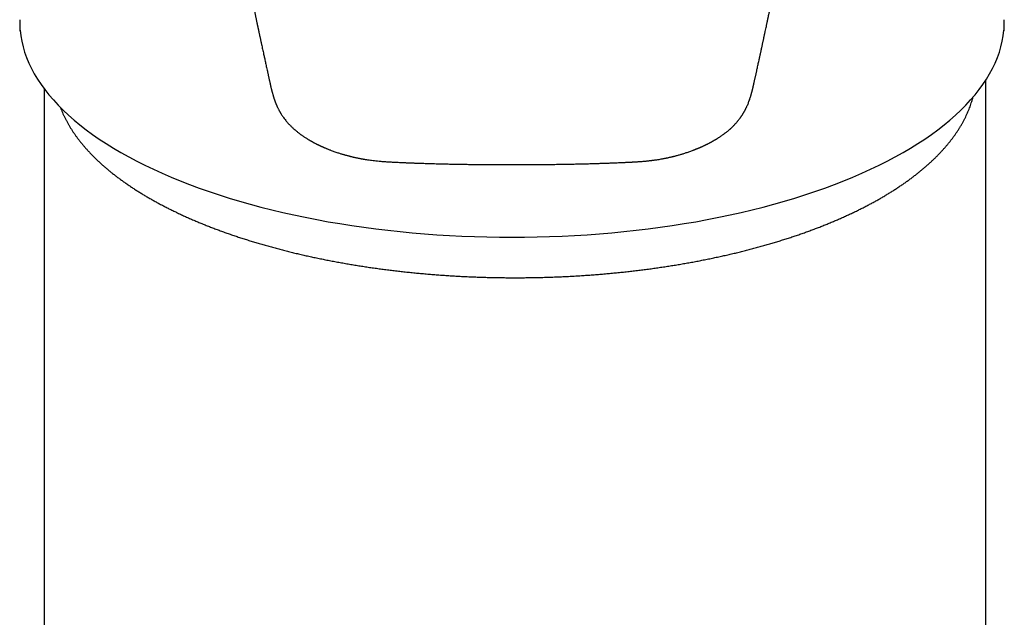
# Model space of a CAD drawing. Header units: millimetres. Extents: x 8 to 826, y 12 to 764.
# Tile 12 of 16: x 392 to 440, y 521 to 551. Entities that reach past the tile are written whole.
import ezdxf

# ---------------------------------------------------------------- set-up
doc = ezdxf.new("R2010")
doc.units = ezdxf.units.MM

msp = doc.modelspace()

# ---------------------------------------------------------------- linework, layer by layer
at = {"color": 7, "linetype": 'Continuous', "lineweight": 30}
for p, q in [((391.637, 550.752), (391.637, 550.743)), ((440.252, 550.752), (440.252, 550.743)), ((439.345, 497.224), (439.345, 547.464)), ((392.845, 547.346), (392.845, 463.262)), ((415.945, 543.599), (415.945, 543.599))]:
    msp.add_line(p, q, dxfattribs=at)
at = {"color": 7, "linetype": 'Continuous', "lineweight": 30, "flags": 128}
for points in [[(391.652, 550.23), (391.651, 550.19), (391.653, 550.167)], [(391.652, 550.23), (391.685, 549.959), (391.734, 549.688), (391.799, 549.418), (391.88, 549.148), (391.976, 548.88), (392.088, 548.613), (392.216, 548.347), (392.358, 548.083), (392.516, 547.82), (392.69, 547.559), (392.878, 547.3), (393.082, 547.044), (393.3, 546.789), (393.533, 546.537), (393.78, 546.288), (394.042, 546.042), (394.319, 545.799), (394.609, 545.559), (394.913, 545.322), (395.231, 545.089), (395.562, 544.859), (395.906, 544.633), (396.264, 544.411), (396.634, 544.194), (397.017, 543.98), (397.412, 543.771), (397.819, 543.566), (398.238, 543.365), (398.669, 543.17), (399.111, 542.979), (399.563, 542.794), (400.027, 542.613), (400.5, 542.438), (400.984, 542.268), (401.477, 542.104), (401.98, 541.945), (402.492, 541.792), (403.012, 541.644), (403.541, 541.503), (404.079, 541.367), (404.623, 541.237), (405.175, 541.114), (405.735, 540.997), (406.3, 540.886), (406.872, 540.781), (407.45, 540.683), (408.034, 540.591), (408.622, 540.506), (409.216, 540.428), (409.813, 540.356), (410.415, 540.291), (411.02, 540.232), (411.629, 540.181), (412.24, 540.136), (412.854, 540.098), (413.47, 540.067), (414.087, 540.043), (414.705, 540.025), (415.325, 540.015), (415.945, 540.012), (416.564, 540.015), (417.184, 540.025), (417.802, 540.043), (418.419, 540.067), (419.035, 540.098), (419.649, 540.136), (420.26, 540.181), (420.869, 540.232), (421.474, 540.291), (422.076, 540.356), (422.673, 540.428), (423.267, 540.506), (423.855, 540.591), (424.439, 540.683), (425.017, 540.781), (425.589, 540.886), (426.155, 540.997), (426.714, 541.114), (427.266, 541.237), (427.811, 541.367), (428.348, 541.503), (428.877, 541.644), (429.397, 541.792), (429.909, 541.945), (430.412, 542.104), (430.905, 542.268), (431.389, 542.438), (431.863, 542.613), (432.326, 542.794), (432.778, 542.979), (433.22, 543.17), (433.651, 543.365), (434.07, 543.566), (434.477, 543.771), (434.872, 543.98), (435.255, 544.194), (435.625, 544.411), (435.983, 544.633), (436.327, 544.859), (436.658, 545.089), (436.976, 545.322), (437.28, 545.559), (437.57, 545.799), (437.847, 546.042), (438.109, 546.288), (438.356, 546.537), (438.589, 546.789), (438.808, 547.044), (439.011, 547.3), (439.199, 547.559), (439.373, 547.82), (439.531, 548.083), (439.674, 548.347), (439.801, 548.613), (439.913, 548.88), (440.009, 549.148), (440.09, 549.418), (440.155, 549.688), (440.204, 549.959), (440.237, 550.23)]]:
    msp.add_lwpolyline(points, dxfattribs=at)
at = {"color": 7, "linetype": 'Continuous', "lineweight": 30}
for points, knots in [([(400.265, 568.596), (400.268, 568.578), (400.272, 568.544), (400.278, 568.495), (400.284, 568.451), (400.289, 568.412), (400.294, 568.379), (400.297, 568.351), (400.3, 568.33), (400.302, 568.315), (400.303, 568.306), (400.304, 568.298), (400.305, 568.291), (400.306, 568.284), (400.307, 568.275), (400.309, 568.26), (400.312, 568.24), (400.315, 568.211), (400.321, 568.169), (400.328, 568.116), (400.336, 568.055), (400.344, 567.996), (400.351, 567.938), (400.359, 567.881), (400.366, 567.824), (400.374, 567.766), (400.38, 567.719), (400.385, 567.683), (400.388, 567.659), (400.391, 567.639), (400.393, 567.623), (400.395, 567.607), (400.398, 567.59), (400.4, 567.569), (400.404, 567.545), (400.407, 567.517), (400.412, 567.486), (400.416, 567.451), (400.421, 567.414), (400.428, 567.362), (400.437, 567.297), (400.448, 567.217), (400.459, 567.133), (400.471, 567.045), (400.481, 566.971), (400.489, 566.913), (400.495, 566.875), (400.499, 566.841), (400.503, 566.811), (400.507, 566.786), (400.51, 566.764), (400.513, 566.742), (400.516, 566.719), (400.52, 566.694), (400.524, 566.663), (400.529, 566.624), (400.536, 566.577), (400.543, 566.526), (400.551, 566.473), (400.568, 566.347), (400.596, 566.148), (400.635, 565.876), (400.675, 565.603), (400.715, 565.328), (400.756, 565.051), (400.797, 564.771), (400.84, 564.49), (400.883, 564.207), (400.927, 563.923), (400.971, 563.64), (401.015, 563.36), (401.058, 563.083), (401.099, 562.826), (401.128, 562.646), (401.145, 562.542), (401.152, 562.498), (401.159, 562.456), (401.166, 562.415), (401.172, 562.376), (401.178, 562.339), (401.183, 562.306), (401.188, 562.278), (401.192, 562.254), (401.195, 562.234), (401.198, 562.218), (401.199, 562.207), (401.201, 562.199), (401.202, 562.19), (401.204, 562.178), (401.206, 562.163), (401.209, 562.145), (401.213, 562.123), (401.217, 562.096), (401.222, 562.067), (401.227, 562.037), (401.232, 562.006), (401.237, 561.974), (401.243, 561.942), (401.251, 561.889), (401.264, 561.813), (401.28, 561.713), (401.298, 561.609), (401.315, 561.501), (401.346, 561.314), (401.391, 561.048), (401.449, 560.702), (401.497, 560.42), (401.534, 560.202), (401.56, 560.05), (401.586, 559.898), (401.612, 559.748), (401.638, 559.601), (401.662, 559.458), (401.686, 559.324), (401.708, 559.197), (401.728, 559.078), (401.749, 558.963), (401.768, 558.852), (401.787, 558.745), (401.805, 558.639), (401.824, 558.534), (401.843, 558.428), (401.862, 558.321), (401.877, 558.236), (401.888, 558.172), (401.896, 558.129), (401.903, 558.087), (401.911, 558.044), (401.919, 558.001), (401.926, 557.959), (401.934, 557.917), (401.94, 557.881), (401.946, 557.851), (401.95, 557.826), (401.954, 557.804), (401.958, 557.783), (401.961, 557.764), (401.965, 557.745), (401.968, 557.724), (401.973, 557.698), (401.979, 557.667), (401.985, 557.632), (401.992, 557.591), (402, 557.546), (402.01, 557.495), (402.019, 557.441), (402.029, 557.385), (402.04, 557.326), (402.051, 557.263), (402.063, 557.199), (402.074, 557.137), (402.085, 557.077), (402.096, 557.019), (402.105, 556.966), (402.114, 556.918), (402.122, 556.873), (402.13, 556.832), (402.137, 556.792), (402.147, 556.741), (402.158, 556.678), (402.169, 556.618), (402.177, 556.572), (402.183, 556.542), (402.188, 556.513), (402.193, 556.487), (402.197, 556.466), (402.2, 556.45), (402.203, 556.436), (402.205, 556.422), (402.208, 556.406), (402.212, 556.386), (402.216, 556.363), (402.221, 556.337), (402.226, 556.308), (402.232, 556.275), (402.241, 556.227), (402.252, 556.167), (402.265, 556.096), (402.278, 556.029), (402.289, 555.97), (402.298, 555.918), (402.308, 555.869), (402.317, 555.817), (402.327, 555.763), (402.338, 555.704), (402.35, 555.643), (402.36, 555.587), (402.37, 555.537), (402.377, 555.495), (402.385, 555.454), (402.392, 555.417), (402.398, 555.384), (402.404, 555.356), (402.408, 555.332), (402.412, 555.313), (402.414, 555.298), (402.417, 555.287), (402.419, 555.277), (402.421, 555.265), (402.424, 555.249), (402.427, 555.23), (402.432, 555.206), (402.437, 555.177), (402.444, 555.142), (402.451, 555.104), (402.462, 555.047), (402.475, 554.975), (402.492, 554.889), (402.507, 554.808), (402.522, 554.73), (402.536, 554.655), (402.551, 554.58), (402.562, 554.521), (402.57, 554.478), (402.575, 554.453), (402.58, 554.43), (402.583, 554.41), (402.587, 554.393), (402.589, 554.38), (402.591, 554.369), (402.593, 554.359), (402.595, 554.347), (402.599, 554.33), (402.603, 554.309), (402.608, 554.284), (402.613, 554.255), (402.619, 554.223), (402.626, 554.187), (402.645, 554.092), (402.666, 553.979), (402.691, 553.852), (402.708, 553.767), (402.724, 553.683), (402.739, 553.607), (402.752, 553.539), (402.763, 553.481), (402.774, 553.427), (402.783, 553.379), (402.792, 553.336), (402.799, 553.297), (402.807, 553.258), (402.815, 553.218), (402.824, 553.175), (402.833, 553.129), (402.842, 553.08), (402.857, 553.006), (402.876, 552.908), (402.895, 552.814), (402.909, 552.747), (402.916, 552.708), (402.924, 552.672), (402.93, 552.638), (402.937, 552.604), (402.943, 552.572), (402.95, 552.542), (402.955, 552.513), (402.962, 552.48), (402.97, 552.439), (402.979, 552.394), (402.988, 552.352), (402.996, 552.313), (403.004, 552.271), (403.013, 552.226), (403.023, 552.176), (403.032, 552.131), (403.041, 552.09), (403.048, 552.056), (403.055, 552.019), (403.063, 551.982), (403.071, 551.943), (403.079, 551.902), (403.087, 551.862), (403.095, 551.824), (403.102, 551.789), (403.108, 551.759), (403.113, 551.734), (403.118, 551.713), (403.121, 551.695), (403.125, 551.678), (403.129, 551.659), (403.133, 551.637), (403.139, 551.609), (403.146, 551.575), (403.154, 551.538), (403.162, 551.498), (403.18, 551.412), (403.206, 551.286), (403.24, 551.12), (403.267, 550.991), (403.287, 550.897), (403.299, 550.836), (403.312, 550.775), (403.324, 550.717), (403.336, 550.662), (403.346, 550.611), (403.356, 550.563), (403.365, 550.52), (403.373, 550.482), (403.38, 550.453), (403.384, 550.431), (403.388, 550.415), (403.391, 550.399), (403.395, 550.381), (403.4, 550.358), (403.405, 550.33), (403.413, 550.297), (403.42, 550.26), (403.429, 550.222), (403.437, 550.18), (403.447, 550.137), (403.456, 550.093), (403.466, 550.044), (403.478, 549.99), (403.491, 549.93), (403.504, 549.867), (403.518, 549.802), (403.532, 549.735), (403.547, 549.668), (403.561, 549.6), (403.58, 549.516), (403.601, 549.414), (403.627, 549.295), (403.653, 549.176), (403.677, 549.064), (403.7, 548.959), (403.721, 548.862), (403.743, 548.762), (403.766, 548.658), (403.789, 548.551), (403.814, 548.44), (403.839, 548.325), (403.862, 548.221), (403.881, 548.132), (403.897, 548.061), (403.912, 547.993), (403.926, 547.929), (403.939, 547.871), (403.951, 547.819), (403.961, 547.773), (403.971, 547.73), (403.978, 547.697), (403.983, 547.675), (403.986, 547.66), (403.989, 547.645), (403.993, 547.63), (403.997, 547.613), (404.001, 547.591), (404.005, 547.572), (404.009, 547.554), (404.013, 547.538), (404.016, 547.52), (404.02, 547.501), (404.025, 547.48), (404.03, 547.456), (404.037, 547.429), (404.044, 547.396), (404.053, 547.36), (404.062, 547.325), (404.07, 547.294), (404.077, 547.267), (404.084, 547.243), (404.089, 547.226), (404.09, 547.22), (404.091, 547.22)], [0, 0, 0, 0, 0.0023228, 0.0044838, 0.0064039, 0.008083, 0.0095212, 0.0107185, 0.0116748, 0.0122356, 0.01266, 0.0129485, 0.0132179, 0.0135544, 0.0139579, 0.0144285, 0.0154655, 0.0167279, 0.0182158, 0.021065, 0.0237873, 0.0263808, 0.0290166, 0.0315371, 0.0340753, 0.0366453, 0.0392453, 0.0404526, 0.0415031, 0.0423968, 0.0431338, 0.0437244, 0.0445343, 0.0454684, 0.0465269, 0.0477989, 0.0492136, 0.050771, 0.0524709, 0.0542991, 0.0577251, 0.0613421, 0.0651497, 0.0691479, 0.0733364, 0.0752748, 0.0770193, 0.0785664, 0.079916, 0.0810683, 0.0820233, 0.082982, 0.0840253, 0.0851731, 0.0864253, 0.0883953, 0.0905781, 0.0929706, 0.0954393, 0.0979138, 0.1105552, 0.1233416, 0.1362695, 0.1493328, 0.1626509, 0.1760891, 0.1896453, 0.2033174, 0.217103, 0.230962, 0.2446531, 0.2581413, 0.2714343, 0.2824547, 0.2846042, 0.2867488, 0.2888523, 0.2908017, 0.2928197, 0.2946281, 0.2962268, 0.2976159, 0.2988144, 0.2997957, 0.3005599, 0.301107, 0.3014057, 0.3018396, 0.3024149, 0.3031317, 0.3039901, 0.3051151, 0.3064165, 0.3078761, 0.3093797, 0.310907, 0.312458, 0.3140327, 0.3156313, 0.3203295, 0.3252223, 0.3303101, 0.3355935, 0.3410732, 0.3577543, 0.3745653, 0.3915198, 0.3988334, 0.4061771, 0.413552, 0.4208478, 0.4279225, 0.4347747, 0.4414037, 0.4472833, 0.452973, 0.4584714, 0.4637772, 0.4688891, 0.4738058, 0.4788536, 0.4838622, 0.4889016, 0.4939714, 0.4959712, 0.4979756, 0.4999845, 0.5019979, 0.5040157, 0.5060379, 0.5080321, 0.5098677, 0.5111258, 0.5122877, 0.5133533, 0.5143225, 0.5151954, 0.5160176, 0.5169899, 0.5181933, 0.5196281, 0.5212942, 0.5231918, 0.525321, 0.5276818, 0.530274, 0.5329206, 0.5354664, 0.5386475, 0.5416554, 0.5444899, 0.5473685, 0.5500428, 0.552513, 0.5547789, 0.5568406, 0.5587093, 0.5605551, 0.5624355, 0.565829, 0.5693294, 0.5707337, 0.5721545, 0.5735645, 0.5748082, 0.5757136, 0.5764815, 0.5771119, 0.5776802, 0.578417, 0.5793382, 0.5803756, 0.5815768, 0.5829417, 0.5844702, 0.5860946, 0.5895813, 0.5928644, 0.5959443, 0.5988213, 0.6010144, 0.6032329, 0.6056069, 0.6081362, 0.6108204, 0.6136589, 0.6166513, 0.618571, 0.6205486, 0.6224643, 0.6241779, 0.6256897, 0.6269782, 0.6280725, 0.628973, 0.6296797, 0.6301275, 0.6305302, 0.6310846, 0.6317968, 0.6326666, 0.6336939, 0.6351065, 0.6367371, 0.6385446, 0.6403431, 0.6444958, 0.6484669, 0.6522572, 0.6557123, 0.6591333, 0.6625732, 0.6660317, 0.6672535, 0.6684548, 0.6695222, 0.6704402, 0.671209, 0.6718191, 0.6722858, 0.6726911, 0.6731935, 0.6739965, 0.6749694, 0.6761119, 0.6774235, 0.6789039, 0.6805525, 0.6823351, 0.6921075, 0.6960172, 0.6998992, 0.7037533, 0.7075652, 0.7103994, 0.7130504, 0.7155194, 0.7178074, 0.7196982, 0.7214461, 0.7231593, 0.7250095, 0.7269983, 0.7291247, 0.731388, 0.7337648, 0.7392435, 0.7449174, 0.7467401, 0.7485505, 0.7502401, 0.7518003, 0.7532317, 0.7548406, 0.7562502, 0.7574846, 0.7587498, 0.7608972, 0.7632382, 0.7649584, 0.7667689, 0.7686812, 0.770775, 0.7730641, 0.7755472, 0.7771008, 0.7787209, 0.7804074, 0.7821598, 0.7839779, 0.7858616, 0.7877998, 0.7896013, 0.7911968, 0.7925871, 0.7937728, 0.7947544, 0.7955325, 0.7962799, 0.7971384, 0.7981078, 0.7994839, 0.8010353, 0.8027618, 0.8046638, 0.8067383, 0.814687, 0.8224052, 0.8299078, 0.8327987, 0.8356584, 0.8384875, 0.8412581, 0.8438337, 0.8461948, 0.8484794, 0.8505142, 0.8522969, 0.8538253, 0.854655, 0.8553831, 0.8560333, 0.8568585, 0.8579272, 0.8592407, 0.8608009, 0.8626068, 0.8644595, 0.8662398, 0.8684606, 0.8705545, 0.87252, 0.8753095, 0.8781554, 0.8811159, 0.8841938, 0.8873916, 0.8906247, 0.8938226, 0.8969846, 0.902709, 0.9083345, 0.9140147, 0.9197758, 0.9243615, 0.9290035, 0.9337788, 0.9387295, 0.9438626, 0.9491852, 0.9547051, 0.9604304, 0.9640414, 0.9674681, 0.9707012, 0.973735, 0.976563, 0.9789373, 0.9811348, 0.9831564, 0.9850743, 0.9859107, 0.9867319, 0.987538, 0.9883737, 0.9893846, 0.9905834, 0.9919715, 0.9926716, 0.9933073, 0.9938837, 0.9944082, 0.9948908, 0.9953534, 0.9958532, 0.9964025, 0.9971311, 0.9977375, 0.9983081, 0.998807, 0.9993568, 0.9998813, 1, 1, 1, 1]), ([(427.799, 547.22), (427.8, 547.224), (427.802, 547.233), (427.809, 547.256), (427.816, 547.283), (427.823, 547.309), (427.83, 547.336), (427.838, 547.366), (427.846, 547.401), (427.854, 547.434), (427.861, 547.464), (427.866, 547.489), (427.871, 547.511), (427.876, 547.535), (427.88, 547.552), (427.883, 547.567), (427.886, 547.584), (427.89, 547.6), (427.893, 547.616), (427.898, 547.639), (427.905, 547.67), (427.915, 547.716), (427.927, 547.769), (427.941, 547.832), (427.956, 547.897), (427.971, 547.965), (427.986, 548.034), (428.002, 548.106), (428.018, 548.179), (428.034, 548.251), (428.06, 548.37), (428.096, 548.536), (428.133, 548.705), (428.161, 548.829), (428.178, 548.909), (428.195, 548.986), (428.211, 549.06), (428.226, 549.129), (428.24, 549.195), (428.254, 549.257), (428.266, 549.314), (428.278, 549.369), (428.29, 549.424), (428.302, 549.481), (428.315, 549.543), (428.329, 549.607), (428.343, 549.672), (428.358, 549.739), (428.372, 549.808), (428.388, 549.88), (428.403, 549.953), (428.419, 550.027), (428.435, 550.101), (428.454, 550.192), (428.477, 550.3), (428.498, 550.399), (428.514, 550.473), (428.524, 550.522), (428.534, 550.568), (428.543, 550.61), (428.551, 550.649), (428.558, 550.683), (428.564, 550.713), (428.569, 550.737), (428.573, 550.755), (428.576, 550.768), (428.578, 550.78), (428.58, 550.79), (428.583, 550.804), (428.587, 550.821), (428.591, 550.843), (428.597, 550.869), (428.603, 550.899), (428.61, 550.932), (428.618, 550.97), (428.626, 551.01), (428.635, 551.052), (428.648, 551.113), (428.664, 551.191), (428.683, 551.285), (428.701, 551.369), (428.716, 551.443), (428.729, 551.507), (428.742, 551.568), (428.754, 551.626), (428.765, 551.682), (428.776, 551.735), (428.784, 551.776), (428.79, 551.806), (428.795, 551.827), (428.8, 551.851), (428.805, 551.88), (428.812, 551.913), (428.82, 551.949), (428.828, 551.988), (428.836, 552.028), (428.846, 552.079), (428.858, 552.14), (428.873, 552.214), (428.888, 552.288), (428.903, 552.361), (428.916, 552.427), (428.928, 552.486), (428.939, 552.538), (428.949, 552.586), (428.957, 552.631), (428.966, 552.672), (428.973, 552.71), (428.98, 552.743), (428.986, 552.774), (428.991, 552.801), (428.996, 552.822), (429, 552.842), (429.004, 552.863), (429.009, 552.89), (429.015, 552.92), (429.022, 552.953), (429.028, 552.987), (429.035, 553.022), (429.042, 553.058), (429.049, 553.093), (429.059, 553.142), (429.072, 553.206), (429.085, 553.275), (429.097, 553.336), (429.107, 553.387), (429.117, 553.435), (429.125, 553.48), (429.133, 553.517), (429.139, 553.547), (429.143, 553.571), (429.148, 553.593), (429.152, 553.614), (429.156, 553.635), (429.161, 553.659), (429.166, 553.688), (429.173, 553.723), (429.181, 553.766), (429.191, 553.816), (429.202, 553.87), (429.212, 553.923), (429.222, 553.974), (429.231, 554.023), (429.242, 554.078), (429.253, 554.138), (429.266, 554.202), (429.277, 554.261), (429.288, 554.316), (429.298, 554.368), (429.307, 554.415), (429.315, 554.457), (429.322, 554.492), (429.328, 554.523), (429.333, 554.553), (429.339, 554.581), (429.344, 554.611), (429.351, 554.646), (429.359, 554.687), (429.368, 554.735), (429.378, 554.788), (429.389, 554.845), (429.401, 554.908), (429.414, 554.975), (429.427, 555.048), (429.44, 555.113), (429.45, 555.169), (429.459, 555.213), (429.467, 555.257), (429.475, 555.3), (429.482, 555.337), (429.488, 555.368), (429.493, 555.393), (429.496, 555.413), (429.499, 555.429), (429.502, 555.445), (429.506, 555.463), (429.51, 555.487), (429.516, 555.517), (429.522, 555.551), (429.529, 555.589), (429.537, 555.63), (429.545, 555.671), (429.552, 555.711), (429.561, 555.76), (429.572, 555.817), (429.584, 555.884), (429.597, 555.951), (429.61, 556.019), (429.621, 556.081), (429.631, 556.136), (429.64, 556.183), (429.649, 556.231), (429.658, 556.28), (429.666, 556.327), (429.674, 556.37), (429.682, 556.409), (429.688, 556.445), (429.694, 556.478), (429.7, 556.509), (429.705, 556.539), (429.711, 556.568), (429.716, 556.597), (429.722, 556.629), (429.728, 556.664), (429.736, 556.703), (429.743, 556.745), (429.752, 556.791), (429.761, 556.842), (429.771, 556.895), (429.793, 557.019), (429.818, 557.152), (429.843, 557.295), (429.858, 557.378), (429.873, 557.46), (429.888, 557.542), (429.902, 557.622), (429.916, 557.699), (429.928, 557.766), (429.938, 557.822), (429.947, 557.868), (429.955, 557.912), (429.962, 557.955), (429.969, 557.996), (429.976, 558.034), (429.983, 558.07), (429.988, 558.102), (429.994, 558.132), (429.999, 558.159), (430.003, 558.183), (430.007, 558.206), (430.012, 558.235), (430.018, 558.27), (430.026, 558.312), (430.034, 558.358), (430.042, 558.405), (430.051, 558.455), (430.061, 558.509), (430.071, 558.566), (430.081, 558.627), (430.093, 558.692), (430.105, 558.761), (430.118, 558.833), (430.131, 558.909), (430.145, 558.988), (430.159, 559.069), (430.191, 559.25), (430.249, 559.587), (430.334, 560.078), (430.423, 560.6), (430.484, 560.964), (430.519, 561.171), (430.53, 561.24), (430.541, 561.307), (430.552, 561.369), (430.562, 561.429), (430.571, 561.486), (430.58, 561.54), (430.589, 561.59), (430.596, 561.636), (430.603, 561.678), (430.609, 561.715), (430.614, 561.747), (430.619, 561.775), (430.623, 561.799), (430.626, 561.819), (430.629, 561.836), (430.631, 561.849), (430.633, 561.862), (430.636, 561.876), (430.639, 561.894), (430.642, 561.915), (430.646, 561.942), (430.652, 561.974), (430.658, 562.013), (430.665, 562.057), (430.673, 562.103), (430.681, 562.152), (430.689, 562.202), (430.698, 562.257), (430.707, 562.314), (430.717, 562.372), (430.73, 562.457), (430.748, 562.568), (430.776, 562.739), (430.808, 562.943), (430.842, 563.157), (430.872, 563.345), (430.898, 563.509), (430.923, 563.671), (430.948, 563.832), (430.975, 564.008), (431.005, 564.203), (431.038, 564.418), (431.071, 564.637), (431.105, 564.862), (431.139, 565.092), (431.174, 565.328), (431.202, 565.52), (431.224, 565.667), (431.238, 565.765), (431.251, 565.86), (431.265, 565.951), (431.277, 566.039), (431.29, 566.129), (431.303, 566.219), (431.315, 566.309), (431.328, 566.394), (431.339, 566.475), (431.349, 566.551), (431.359, 566.622), (431.369, 566.69), (431.376, 566.743), (431.382, 566.783), (431.386, 566.811), (431.389, 566.839), (431.393, 566.867), (431.397, 566.897), (431.402, 566.93), (431.407, 566.967), (431.412, 567.006), (431.418, 567.049), (431.424, 567.094), (431.431, 567.142), (431.437, 567.19), (431.447, 567.26), (431.46, 567.354), (431.474, 567.457), (431.485, 567.54), (431.493, 567.602), (431.501, 567.658), (431.507, 567.708), (431.514, 567.756), (431.519, 567.797), (431.524, 567.834), (431.529, 567.868), (431.534, 567.906), (431.539, 567.947), (431.545, 567.991), (431.558, 568.092), (431.571, 568.191), (431.584, 568.288), (431.589, 568.325), (431.593, 568.36), (431.597, 568.392), (431.601, 568.42), (431.604, 568.441), (431.606, 568.458), (431.608, 568.472), (431.61, 568.489), (431.612, 568.509), (431.616, 568.533), (431.619, 568.561), (431.622, 568.581), (431.623, 568.593)], [0, 0, 0, 0, 0.000381, 0.000934, 0.00151, 0.002023, 0.002465, 0.003028, 0.003644, 0.004302, 0.00482, 0.00535, 0.00584, 0.006291, 0.00711, 0.00792, 0.008739, 0.009568, 0.010405, 0.011251, 0.013318, 0.015555, 0.018441, 0.021563, 0.024916, 0.028098, 0.031453, 0.034913, 0.038362, 0.0418, 0.045225, 0.055427, 0.065519, 0.069455, 0.073344, 0.077041, 0.080531, 0.083878, 0.087021, 0.089967, 0.092719, 0.095283, 0.09779, 0.100516, 0.103457, 0.106609, 0.109597, 0.112746, 0.116052, 0.119458, 0.122904, 0.126388, 0.129909, 0.133468, 0.139229, 0.145085, 0.147412, 0.149741, 0.15192, 0.153907, 0.155704, 0.157314, 0.158736, 0.159973, 0.160657, 0.161267, 0.161806, 0.162276, 0.162806, 0.163647, 0.164677, 0.165892, 0.167294, 0.168881, 0.170618, 0.172533, 0.174541, 0.176517, 0.18109, 0.185481, 0.189693, 0.192793, 0.195793, 0.198679, 0.20139, 0.203918, 0.206488, 0.208838, 0.2097, 0.210639, 0.211764, 0.213076, 0.214603, 0.216326, 0.218194, 0.220035, 0.221834, 0.225244, 0.228491, 0.232139, 0.23555, 0.23872, 0.24132, 0.243731, 0.245968, 0.248037, 0.249936, 0.251665, 0.253222, 0.254641, 0.255878, 0.256932, 0.257652, 0.25862, 0.259837, 0.261305, 0.262747, 0.264364, 0.266014, 0.267642, 0.269247, 0.27083, 0.274471, 0.277984, 0.280414, 0.282779, 0.285019, 0.28707, 0.28893, 0.290139, 0.29125, 0.292263, 0.293179, 0.294062, 0.295155, 0.296499, 0.298095, 0.299944, 0.302446, 0.304952, 0.307372, 0.309705, 0.311953, 0.314113, 0.317249, 0.320179, 0.322902, 0.32544, 0.327798, 0.329975, 0.331971, 0.333492, 0.3349, 0.336242, 0.337522, 0.33886, 0.340357, 0.342325, 0.344514, 0.346925, 0.349562, 0.352438, 0.355553, 0.358908, 0.362505, 0.364486, 0.366533, 0.368644, 0.370622, 0.372355, 0.373841, 0.374916, 0.37581, 0.376524, 0.37718, 0.377944, 0.379109, 0.38046, 0.381997, 0.383849, 0.385757, 0.387632, 0.389475, 0.391284, 0.394433, 0.397476, 0.400496, 0.403664, 0.406987, 0.409098, 0.411267, 0.413495, 0.41578, 0.418002, 0.420001, 0.421818, 0.423454, 0.424907, 0.4264, 0.427753, 0.429096, 0.430432, 0.431877, 0.433499, 0.435297, 0.437273, 0.439426, 0.441756, 0.444263, 0.446868, 0.459032, 0.462936, 0.466818, 0.470677, 0.474512, 0.478303, 0.481927, 0.485369, 0.487629, 0.489802, 0.491889, 0.493889, 0.495803, 0.497627, 0.499298, 0.500791, 0.502275, 0.503528, 0.504563, 0.505636, 0.506843, 0.508626, 0.510639, 0.512882, 0.515077, 0.517455, 0.520014, 0.522754, 0.525674, 0.528775, 0.532055, 0.535513, 0.53915, 0.542964, 0.546854, 0.550742, 0.569034, 0.5954, 0.621701, 0.644827, 0.64841, 0.651816, 0.65504, 0.658084, 0.660946, 0.663785, 0.666421, 0.668853, 0.671084, 0.673111, 0.674937, 0.676473, 0.677829, 0.679006, 0.680003, 0.680839, 0.681444, 0.681998, 0.682693, 0.683564, 0.684609, 0.685829, 0.687491, 0.689397, 0.691545, 0.693936, 0.696227, 0.698703, 0.701365, 0.704208, 0.707102, 0.709982, 0.716723, 0.723394, 0.735137, 0.746665, 0.75477, 0.762768, 0.770661, 0.778449, 0.786259, 0.796411, 0.806777, 0.817357, 0.828153, 0.839165, 0.850393, 0.86184, 0.866642, 0.871308, 0.875804, 0.88013, 0.884285, 0.88827, 0.892747, 0.896986, 0.900986, 0.904747, 0.908269, 0.911551, 0.914632, 0.917604, 0.918904, 0.920182, 0.921439, 0.922676, 0.924026, 0.925573, 0.927319, 0.929151, 0.93116, 0.933344, 0.935588, 0.937826, 0.940056, 0.945288, 0.950482, 0.95342, 0.956123, 0.958592, 0.960833, 0.962953, 0.964993, 0.966368, 0.967896, 0.969578, 0.971412, 0.973399, 0.975434, 0.984888, 0.986652, 0.988336, 0.989876, 0.991271, 0.992523, 0.99363, 0.994134, 0.99473, 0.995473, 0.996363, 0.997399, 0.998583, 1, 1, 1, 1]), ([(391.637, 550.743), (391.636, 550.721), (391.635, 550.678), (391.635, 550.618), (391.635, 550.565), (391.636, 550.518), (391.636, 550.478), (391.637, 550.445), (391.638, 550.417), (391.638, 550.396), (391.639, 550.38), (391.64, 550.367), (391.64, 550.352), (391.641, 550.332), (391.642, 550.307), (391.644, 550.278), (391.646, 550.244), (391.649, 550.206), (391.651, 550.181), (391.653, 550.167)], [0, 0, 0, 0, 0.100908, 0.198444, 0.286479, 0.364873, 0.43353, 0.492385, 0.5414, 0.580555, 0.607256, 0.627155, 0.652956, 0.688227, 0.732967, 0.786116, 0.848368, 0.919684, 1, 1, 1, 1]), ([(440.236, 550.167), (440.238, 550.184), (440.241, 550.217), (440.244, 550.265), (440.247, 550.306), (440.248, 550.342), (440.25, 550.373), (440.251, 550.397), (440.251, 550.416), (440.252, 550.431), (440.252, 550.449), (440.253, 550.473), (440.253, 550.506), (440.254, 550.549), (440.254, 550.604), (440.254, 550.669), (440.253, 550.717), (440.253, 550.743)], [0, 0, 0, 0, 0.0991932, 0.1870692, 0.2635555, 0.3289005, 0.3854806, 0.4338311, 0.4588884, 0.4830855, 0.515523, 0.5572414, 0.6082208, 0.6849145, 0.7759121, 0.8810322, 1, 1, 1, 1]), ([(439.345, 547.479), (439.344, 547.495), (439.344, 547.529), (439.343, 547.573), (439.342, 547.614), (439.341, 547.658), (439.339, 547.701), (439.338, 547.737), (439.336, 547.757), (439.336, 547.765)], [0, 0, 0, 0, 0.135728, 0.280705, 0.435619, 0.598994, 0.770499, 0.910959, 1, 1, 1, 1]), ([(404.087, 547.236), (404.087, 547.236), (404.087, 547.235), (404.09, 547.221), (404.096, 547.199), (404.102, 547.173), (404.109, 547.148), (404.115, 547.124), (404.123, 547.093), (404.133, 547.057), (404.144, 547.017), (404.155, 546.98), (404.167, 546.942), (404.177, 546.908), (404.187, 546.878), (404.198, 546.845), (404.211, 546.805), (404.227, 546.76), (404.243, 546.718), (404.257, 546.682), (404.268, 546.651), (404.279, 546.624), (404.289, 546.6), (404.3, 546.574), (404.312, 546.546), (404.325, 546.515), (404.339, 546.484), (404.352, 546.456), (404.366, 546.426), (404.383, 546.391), (404.404, 546.35), (404.425, 546.309), (404.444, 546.272), (404.461, 546.242), (404.475, 546.217), (404.487, 546.195), (404.499, 546.175), (404.513, 546.15), (404.531, 546.121), (404.557, 546.079), (404.593, 546.022), (404.64, 545.953), (404.689, 545.885), (404.743, 545.814), (404.796, 545.748), (404.853, 545.681), (404.904, 545.625), (404.949, 545.576), (404.985, 545.538), (405.019, 545.504), (405.055, 545.469), (405.095, 545.43), (405.138, 545.39), (405.178, 545.354), (405.214, 545.322), (405.249, 545.293), (405.286, 545.261), (405.331, 545.224), (405.38, 545.186), (405.427, 545.149), (405.47, 545.117), (405.508, 545.089), (405.547, 545.061), (405.588, 545.032), (405.634, 545.001), (405.682, 544.968), (405.734, 544.934), (405.783, 544.903), (405.824, 544.878), (405.855, 544.858), (405.888, 544.839), (405.924, 544.817), (405.962, 544.795), (405.997, 544.775), (406.029, 544.757), (406.059, 544.74), (406.09, 544.723), (406.119, 544.707), (406.145, 544.694), (406.169, 544.68), (406.199, 544.665), (406.233, 544.647), (406.268, 544.63), (406.297, 544.615), (406.32, 544.603), (406.341, 544.593), (406.361, 544.583), (406.383, 544.573), (406.406, 544.561), (406.428, 544.551), (406.446, 544.543), (406.465, 544.533), (406.49, 544.522), (406.522, 544.507), (406.552, 544.493), (406.58, 544.481), (406.608, 544.469), (406.635, 544.456), (406.672, 544.44), (406.72, 544.42), (406.778, 544.396), (406.837, 544.371), (406.898, 544.347), (406.959, 544.324), (407.03, 544.296), (407.109, 544.268), (407.2, 544.235), (407.291, 544.203), (407.379, 544.174), (407.458, 544.149), (407.53, 544.127), (407.594, 544.107), (407.648, 544.091), (407.697, 544.078), (407.746, 544.064), (407.802, 544.048), (407.864, 544.032), (407.923, 544.017), (407.977, 544.003), (408.022, 543.992), (408.06, 543.983), (408.091, 543.976), (408.123, 543.968), (408.161, 543.959), (408.208, 543.949), (408.261, 543.938), (408.317, 543.926), (408.375, 543.914), (408.429, 543.904), (408.478, 543.894), (408.518, 543.887), (408.55, 543.881), (408.573, 543.877), (408.59, 543.874), (408.619, 543.869), (408.664, 543.861), (408.73, 543.851), (408.807, 543.839), (408.902, 543.825), (409.018, 543.809), (409.157, 543.793), (409.309, 543.776), (409.473, 543.761), (409.622, 543.75), (409.752, 543.741), (409.86, 543.734), (409.971, 543.728), (410.086, 543.723), (410.205, 543.717), (410.325, 543.711), (410.441, 543.706), (410.547, 543.701), (410.639, 543.697), (410.718, 543.694), (410.782, 543.691), (410.832, 543.689), (410.869, 543.687), (410.895, 543.686), (410.915, 543.686), (410.935, 543.685), (410.961, 543.684), (410.995, 543.682), (411.041, 543.681), (411.101, 543.678), (411.173, 543.676), (411.258, 543.672), (411.356, 543.669), (411.466, 543.665), (411.589, 543.661), (411.724, 543.657), (411.873, 543.652), (412.034, 543.648), (412.208, 543.643), (412.396, 543.638), (412.593, 543.633), (412.8, 543.629), (413.017, 543.624), (413.245, 543.62), (413.484, 543.616), (413.735, 543.612), (413.998, 543.609), (414.281, 543.606), (414.584, 543.603), (414.909, 543.601), (415.245, 543.599), (415.592, 543.598), (415.826, 543.598), (415.945, 543.598)], [0, 0, 0, 0, 0.002192, 0.005116, 0.008457, 0.011944, 0.014855, 0.017192, 0.019034, 0.022937, 0.025516, 0.028451, 0.031634, 0.034311, 0.036352, 0.038652, 0.041908, 0.045787, 0.049162, 0.051939, 0.05428, 0.056419, 0.058369, 0.060173, 0.062463, 0.065159, 0.067556, 0.069978, 0.072037, 0.074909, 0.078591, 0.0821, 0.085126, 0.087694, 0.089734, 0.091481, 0.09303, 0.095044, 0.097652, 0.100623, 0.105947, 0.112392, 0.118953, 0.124582, 0.131848, 0.137618, 0.144066, 0.148461, 0.15235, 0.155597, 0.158951, 0.16345, 0.167961, 0.172028, 0.175427, 0.178531, 0.182088, 0.186395, 0.191401, 0.195877, 0.199756, 0.203206, 0.206575, 0.210395, 0.21455, 0.2189, 0.22355, 0.228795, 0.231923, 0.234595, 0.237255, 0.24066, 0.244194, 0.247377, 0.249935, 0.252471, 0.255409, 0.257981, 0.260188, 0.262097, 0.264522, 0.267917, 0.271044, 0.273518, 0.275513, 0.277187, 0.278833, 0.280657, 0.282906, 0.28484, 0.286269, 0.287558, 0.289887, 0.292877, 0.295595, 0.297843, 0.300061, 0.302619, 0.305014, 0.309484, 0.314839, 0.319916, 0.324774, 0.330443, 0.3353, 0.343124, 0.350298, 0.358578, 0.3661, 0.372386, 0.378289, 0.383745, 0.388275, 0.39172, 0.395594, 0.400248, 0.405441, 0.410602, 0.414618, 0.418376, 0.421358, 0.423562, 0.425858, 0.428933, 0.432661, 0.436963, 0.441383, 0.445849, 0.450362, 0.453941, 0.457191, 0.459637, 0.461279, 0.462447, 0.463734, 0.467829, 0.472864, 0.478742, 0.485245, 0.494591, 0.504983, 0.516396, 0.5286, 0.541572, 0.549198, 0.557076, 0.565209, 0.573599, 0.582246, 0.591151, 0.599867, 0.607599, 0.614324, 0.620036, 0.624729, 0.628398, 0.631041, 0.632666, 0.634053, 0.635449, 0.637168, 0.639658, 0.642924, 0.64731, 0.652601, 0.658803, 0.665919, 0.673955, 0.682916, 0.692805, 0.703628, 0.715387, 0.728086, 0.741724, 0.756301, 0.771175, 0.786907, 0.80349, 0.820913, 0.839163, 0.858224, 0.878075, 0.900792, 0.924395, 0.948836, 0.974059, 1, 1, 1, 1]), ([(415.945, 543.598), (416.075, 543.598), (416.334, 543.598), (416.717, 543.6), (417.089, 543.602), (417.451, 543.605), (417.8, 543.608), (418.13, 543.612), (418.441, 543.617), (418.733, 543.622), (419.012, 543.627), (419.279, 543.633), (419.536, 543.639), (419.785, 543.646), (420.024, 543.653), (420.247, 543.66), (420.456, 543.667), (420.65, 543.673), (420.826, 543.68), (420.984, 543.686), (421.127, 543.692), (421.256, 543.697), (421.373, 543.702), (421.477, 543.707), (421.569, 543.711), (421.65, 543.715), (421.717, 543.718), (421.772, 543.721), (421.814, 543.723), (421.843, 543.725), (421.862, 543.726), (421.879, 543.726), (421.901, 543.728), (421.934, 543.729), (421.976, 543.731), (422.031, 543.734), (422.099, 543.738), (422.183, 543.744), (422.276, 543.75), (422.373, 543.758), (422.47, 543.766), (422.563, 543.775), (422.641, 543.783), (422.705, 543.79), (422.757, 543.796), (422.806, 543.802), (422.851, 543.807), (422.889, 543.812), (422.922, 543.816), (422.955, 543.821), (422.994, 543.826), (423.041, 543.833), (423.151, 543.849), (423.265, 543.868), (423.38, 543.888), (423.437, 543.899), (423.488, 543.909), (423.526, 543.916), (423.557, 543.923), (423.586, 543.929), (423.623, 543.936), (423.669, 543.946), (423.721, 543.958), (423.775, 543.97), (423.826, 543.982), (423.871, 543.993), (423.907, 544.002), (423.944, 544.011), (423.987, 544.022), (424.042, 544.036), (424.107, 544.054), (424.183, 544.075), (424.259, 544.097), (424.329, 544.118), (424.398, 544.139), (424.473, 544.162), (424.557, 544.19), (424.638, 544.217), (424.724, 544.247), (424.807, 544.277), (424.875, 544.303), (424.923, 544.321), (424.957, 544.334), (424.992, 544.348), (425.027, 544.362), (425.061, 544.375), (425.091, 544.388), (425.12, 544.4), (425.15, 544.412), (425.18, 544.425), (425.213, 544.439), (425.25, 544.455), (425.285, 544.47), (425.319, 544.485), (425.354, 544.501), (425.393, 544.519), (425.429, 544.536), (425.463, 544.552), (425.498, 544.569), (425.533, 544.585), (425.564, 544.601), (425.596, 544.617), (425.632, 544.635), (425.671, 544.655), (425.706, 544.673), (425.734, 544.688), (425.758, 544.701), (425.784, 544.715), (425.813, 544.731), (425.844, 544.748), (425.871, 544.763), (425.894, 544.776), (425.918, 544.79), (425.947, 544.807), (425.979, 544.826), (426.011, 544.844), (426.037, 544.861), (426.06, 544.875), (426.082, 544.888), (426.105, 544.902), (426.132, 544.919), (426.167, 544.942), (426.21, 544.97), (426.255, 545), (426.301, 545.032), (426.346, 545.064), (426.388, 545.094), (426.426, 545.122), (426.46, 545.148), (426.494, 545.174), (426.531, 545.203), (426.573, 545.236), (426.615, 545.271), (426.653, 545.304), (426.683, 545.33), (426.709, 545.352), (426.731, 545.372), (426.754, 545.393), (426.779, 545.416), (426.811, 545.446), (426.844, 545.479), (426.877, 545.511), (426.905, 545.539), (426.929, 545.564), (426.956, 545.593), (426.99, 545.63), (427.027, 545.671), (427.06, 545.71), (427.089, 545.744), (427.117, 545.779), (427.149, 545.818), (427.178, 545.856), (427.202, 545.888), (427.22, 545.913), (427.239, 545.939), (427.261, 545.97), (427.283, 546.003), (427.303, 546.033), (427.32, 546.059), (427.336, 546.086), (427.356, 546.117), (427.376, 546.15), (427.395, 546.183), (427.412, 546.213), (427.428, 546.242), (427.444, 546.271), (427.461, 546.302), (427.479, 546.338), (427.499, 546.377), (427.517, 546.415), (427.533, 546.448), (427.554, 546.494), (427.582, 546.556), (427.614, 546.635), (427.647, 546.72), (427.679, 546.808), (427.709, 546.898), (427.731, 546.968), (427.747, 547.025), (427.759, 547.068), (427.769, 547.103), (427.776, 547.131), (427.782, 547.153), (427.787, 547.175), (427.793, 547.198), (427.798, 547.219), (427.802, 547.232), (427.803, 547.238), (427.803, 547.236), (427.803, 547.236)], [0, 0, 0, 0, 0.028588, 0.056475, 0.083584, 0.109851, 0.135218, 0.159639, 0.181763, 0.202984, 0.223282, 0.242641, 0.261047, 0.27952, 0.296907, 0.313207, 0.328421, 0.342553, 0.355608, 0.366937, 0.377324, 0.386775, 0.395297, 0.402899, 0.409702, 0.415565, 0.420495, 0.424499, 0.427582, 0.429746, 0.430996, 0.431768, 0.433388, 0.435863, 0.43896, 0.442522, 0.447885, 0.454037, 0.460969, 0.468269, 0.475493, 0.482376, 0.488923, 0.492869, 0.496685, 0.500373, 0.50383, 0.506673, 0.508871, 0.511148, 0.514083, 0.517675, 0.521895, 0.538866, 0.543689, 0.548335, 0.552249, 0.555374, 0.557279, 0.559408, 0.562269, 0.565849, 0.5703, 0.574578, 0.578682, 0.582364, 0.585246, 0.587424, 0.591164, 0.595773, 0.601197, 0.607394, 0.613963, 0.619151, 0.624669, 0.631634, 0.637878, 0.645009, 0.652151, 0.65968, 0.666108, 0.669359, 0.672036, 0.674781, 0.678085, 0.681087, 0.683463, 0.685897, 0.688523, 0.691005, 0.693651, 0.696952, 0.700494, 0.702713, 0.705828, 0.709551, 0.712606, 0.715335, 0.718332, 0.721568, 0.724282, 0.726552, 0.729869, 0.733721, 0.736721, 0.739043, 0.741069, 0.742928, 0.745717, 0.748763, 0.75107, 0.753014, 0.754911, 0.757386, 0.760599, 0.763521, 0.765757, 0.767727, 0.769594, 0.771587, 0.773737, 0.777147, 0.781069, 0.785191, 0.789416, 0.793641, 0.797635, 0.800922, 0.804078, 0.807199, 0.810581, 0.814436, 0.819118, 0.822686, 0.825638, 0.827989, 0.830173, 0.832294, 0.83475, 0.837889, 0.841786, 0.845154, 0.847995, 0.850494, 0.852863, 0.856757, 0.861549, 0.86512, 0.867985, 0.871275, 0.87503, 0.8791, 0.88173, 0.883741, 0.88598, 0.888846, 0.892081, 0.894758, 0.896798, 0.898906, 0.901644, 0.90477, 0.907553, 0.910001, 0.912414, 0.914832, 0.91729, 0.920213, 0.923601, 0.926922, 0.929565, 0.931593, 0.938111, 0.944569, 0.950541, 0.95843, 0.965185, 0.971376, 0.974938, 0.978498, 0.981435, 0.983234, 0.985274, 0.987779, 0.990794, 0.994036, 0.996971, 0.99969, 1, 1, 1, 1]), ([(393.639, 546.43), (393.641, 546.427), (393.657, 546.382), (393.692, 546.295), (393.744, 546.171), (393.8, 546.047), (393.859, 545.923), (393.922, 545.8), (393.988, 545.677), (394.058, 545.555), (394.131, 545.432), (394.207, 545.311), (394.287, 545.189), (394.371, 545.068), (394.458, 544.948), (394.548, 544.828), (394.641, 544.709), (394.738, 544.59), (394.839, 544.472), (394.942, 544.354), (395.049, 544.237), (395.159, 544.121), (395.273, 544.005), (395.389, 543.89), (395.509, 543.776), (395.632, 543.662), (395.758, 543.549), (395.888, 543.437), (396.02, 543.326), (396.156, 543.215), (396.294, 543.105), (396.436, 542.996), (396.581, 542.888), (396.729, 542.781), (396.879, 542.674), (397.033, 542.569), (397.19, 542.464), (397.349, 542.36), (397.512, 542.257), (397.677, 542.155), (397.845, 542.054), (398.016, 541.954), (398.19, 541.855), (398.367, 541.757), (398.546, 541.66), (398.728, 541.564), (398.912, 541.469), (399.1, 541.375), (399.289, 541.282), (399.482, 541.19), (399.677, 541.099), (399.874, 541.01), (400.074, 540.921), (400.277, 540.834), (400.481, 540.748), (400.689, 540.662), (400.898, 540.578), (401.11, 540.496), (401.324, 540.414), (401.541, 540.334), (401.759, 540.254), (401.98, 540.176), (402.203, 540.099), (402.429, 540.024), (402.656, 539.95), (402.885, 539.877), (403.117, 539.805), (403.35, 539.734), (403.585, 539.665), (403.823, 539.597), (404.062, 539.531), (404.303, 539.466), (404.545, 539.402), (404.79, 539.339), (405.036, 539.278), (405.284, 539.218), (405.534, 539.159), (405.785, 539.102), (406.038, 539.047), (406.292, 538.992), (406.548, 538.939), (406.805, 538.888), (407.064, 538.838), (407.324, 538.789), (407.586, 538.742), (407.849, 538.696), (408.113, 538.651), (408.378, 538.608), (408.644, 538.567), (408.912, 538.527), (409.181, 538.488), (409.45, 538.451), (409.721, 538.416), (409.993, 538.382), (410.266, 538.349), (410.539, 538.318), (410.814, 538.288), (411.089, 538.26), (411.365, 538.234), (411.642, 538.208), (411.919, 538.185), (412.197, 538.163), (412.476, 538.142), (412.755, 538.123), (413.035, 538.106), (413.315, 538.09), (413.596, 538.075), (413.877, 538.062), (414.158, 538.051), (414.44, 538.041), (414.722, 538.033), (415.004, 538.026), (415.286, 538.021), (415.569, 538.017), (415.851, 538.015), (416.134, 538.015), (416.416, 538.016), (416.699, 538.018), (416.981, 538.022), (417.263, 538.028), (417.545, 538.035), (417.827, 538.044), (418.109, 538.054), (418.39, 538.066), (418.671, 538.079), (418.952, 538.094), (419.232, 538.11), (419.511, 538.128), (419.79, 538.148), (420.069, 538.169), (420.347, 538.191), (420.624, 538.215), (420.9, 538.241), (421.176, 538.268), (421.451, 538.296), (421.726, 538.326), (421.999, 538.358), (422.271, 538.391), (422.543, 538.425), (422.813, 538.461), (423.083, 538.499), (423.351, 538.538), (423.618, 538.578), (423.885, 538.62), (424.15, 538.664), (424.413, 538.708), (424.676, 538.755), (424.937, 538.802), (425.197, 538.851), (425.455, 538.902), (425.712, 538.954), (425.967, 539.007), (426.221, 539.062), (426.474, 539.118), (426.724, 539.175), (426.974, 539.234), (427.221, 539.295), (427.467, 539.356), (427.711, 539.419), (427.953, 539.483), (428.194, 539.549), (428.432, 539.616), (428.669, 539.684), (428.904, 539.754), (429.136, 539.824), (429.367, 539.897), (429.596, 539.97), (429.823, 540.045), (430.047, 540.12), (430.27, 540.198), (430.49, 540.276), (430.708, 540.355), (430.924, 540.436), (431.137, 540.518), (431.349, 540.601), (431.558, 540.686), (431.764, 540.771), (431.968, 540.858), (432.17, 540.945), (432.369, 541.034), (432.566, 541.124), (432.76, 541.215), (432.952, 541.307), (433.141, 541.401), (433.328, 541.495), (433.511, 541.59), (433.693, 541.686), (433.871, 541.784), (434.047, 541.882), (434.22, 541.982), (434.39, 542.082), (434.557, 542.183), (434.722, 542.285), (434.884, 542.388), (435.042, 542.493), (435.198, 542.598), (435.351, 542.703), (435.501, 542.81), (435.648, 542.918), (435.792, 543.026), (435.933, 543.135), (436.071, 543.246), (436.206, 543.356), (436.337, 543.468), (436.466, 543.581), (436.591, 543.694), (436.714, 543.808), (436.833, 543.922), (436.948, 544.037), (437.061, 544.153), (437.17, 544.27), (437.276, 544.387), (437.379, 544.505), (437.478, 544.624), (437.574, 544.743), (437.667, 544.862), (437.757, 544.982), (437.843, 545.103), (437.925, 545.224), (438.004, 545.346), (438.08, 545.468), (438.152, 545.59), (438.221, 545.713), (438.286, 545.837), (438.348, 545.96), (438.407, 546.084), (438.461, 546.208), (438.513, 546.333), (438.561, 546.458), (438.605, 546.583), (438.646, 546.708), (438.68, 546.823), (438.7, 546.896), (438.708, 546.927)], [0, 0, 0, 0, 0.000379, 0.004683, 0.008991, 0.013302, 0.017617, 0.021936, 0.026259, 0.030585, 0.034914, 0.039247, 0.043583, 0.047922, 0.052264, 0.056608, 0.060955, 0.065303, 0.069654, 0.074007, 0.078362, 0.082718, 0.087075, 0.091433, 0.095793, 0.100153, 0.104514, 0.108876, 0.113238, 0.117601, 0.121964, 0.126328, 0.130691, 0.135055, 0.139418, 0.143782, 0.148145, 0.152509, 0.156872, 0.161235, 0.165598, 0.16996, 0.174323, 0.178685, 0.183046, 0.187408, 0.191769, 0.196129, 0.20049, 0.20485, 0.209209, 0.213568, 0.217927, 0.222286, 0.226644, 0.231002, 0.23536, 0.239717, 0.244074, 0.24843, 0.252786, 0.257142, 0.261498, 0.265853, 0.270208, 0.274563, 0.278917, 0.283271, 0.287625, 0.291979, 0.296332, 0.300685, 0.305038, 0.30939, 0.313743, 0.318095, 0.322447, 0.326798, 0.33115, 0.335501, 0.339852, 0.344203, 0.348554, 0.352904, 0.357255, 0.361605, 0.365955, 0.370305, 0.374655, 0.379005, 0.383354, 0.387704, 0.392053, 0.396402, 0.400751, 0.4051, 0.409449, 0.413798, 0.418147, 0.422495, 0.426844, 0.431192, 0.435541, 0.439889, 0.444238, 0.448586, 0.452934, 0.457282, 0.46163, 0.465978, 0.470326, 0.474675, 0.479023, 0.483371, 0.487719, 0.492067, 0.496415, 0.500763, 0.505111, 0.509459, 0.513807, 0.518155, 0.522503, 0.526851, 0.531199, 0.535547, 0.539895, 0.544244, 0.548592, 0.55294, 0.557289, 0.561637, 0.565986, 0.570335, 0.574683, 0.579032, 0.583381, 0.58773, 0.592079, 0.596428, 0.600778, 0.605127, 0.609477, 0.613827, 0.618176, 0.622526, 0.626876, 0.631227, 0.635577, 0.639928, 0.644279, 0.64863, 0.652981, 0.657332, 0.661684, 0.666035, 0.670387, 0.674739, 0.679092, 0.683444, 0.687797, 0.69215, 0.696504, 0.700857, 0.705211, 0.709565, 0.71392, 0.718275, 0.72263, 0.726985, 0.731341, 0.735696, 0.740053, 0.744409, 0.748766, 0.753124, 0.757481, 0.761839, 0.766198, 0.770556, 0.774915, 0.779275, 0.783634, 0.787995, 0.792355, 0.796716, 0.801077, 0.805439, 0.809801, 0.814163, 0.818525, 0.822888, 0.827251, 0.831615, 0.835978, 0.840342, 0.844706, 0.84907, 0.853434, 0.857799, 0.862163, 0.866527, 0.870891, 0.875254, 0.879618, 0.88398, 0.888343, 0.892704, 0.897065, 0.901425, 0.905784, 0.910142, 0.914498, 0.918853, 0.923206, 0.927557, 0.931906, 0.936253, 0.940597, 0.944939, 0.949277, 0.953613, 0.957946, 0.962275, 0.966601, 0.970923, 0.975241, 0.979556, 0.983867, 0.988173, 0.992477, 0.996776, 1, 1, 1, 1])]:
    msp.add_open_spline(points, degree=3, knots=knots, dxfattribs=at)

doc.saveas('drawing.dxf')
